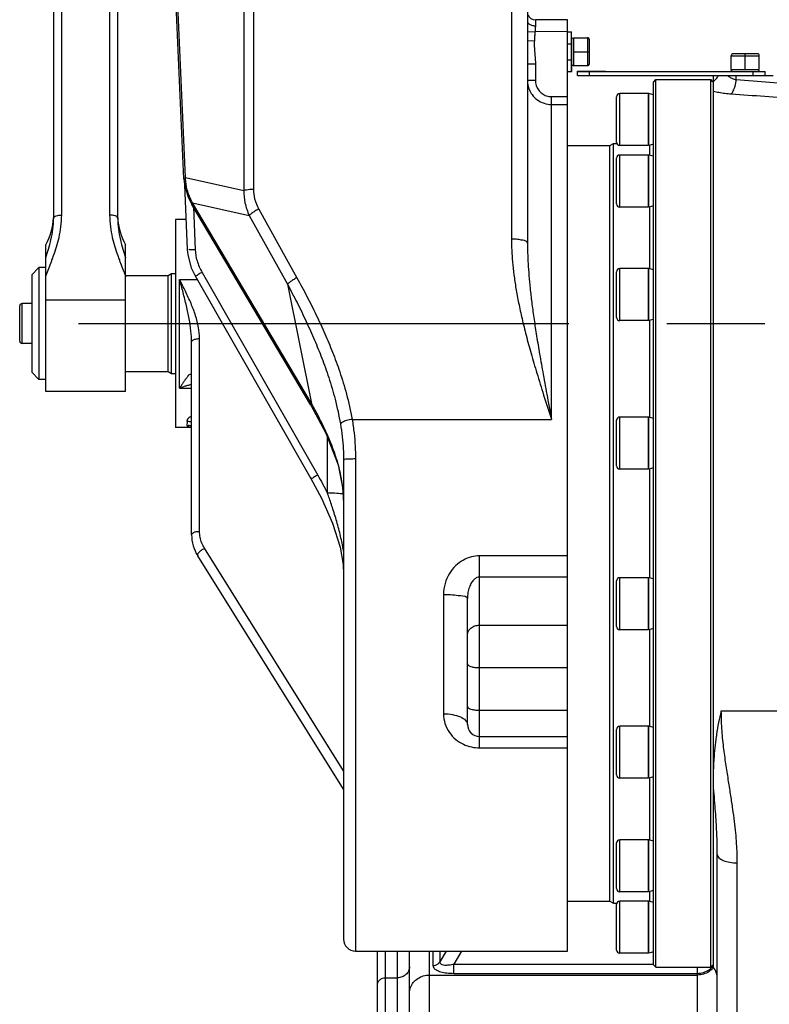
# Model space of a CAD drawing. Header units: millimetres. Extents: x 0 to 1189, y 0 to 841.
# Tile 6 of 88: x 180 to 217, y 511 to 560. Entities that reach past the tile are written whole.
import ezdxf

# ---------------------------------------------------------------- set-up
doc = ezdxf.new("R2010")
doc.units = ezdxf.units.MM
doc.header["$LTSCALE"] = 65.395
doc.linetypes.add('CENTER', pattern=[0.6, 0.375, -0.075, 0.075, -0.075])
doc.layers.get('0').update_dxf_attribs({"linetype": 'CONTINUOUS'})
doc.layers.add('02___PRT_ALL_AXES', color=7, linetype='CONTINUOUS')
doc.layers.add('_BLACK_HOLE', color=7, linetype='CONTINUOUS')

msp = doc.modelspace()

# ---------------------------------------------------------------- linework, layer by layer
at = {"color": 7, "linetype": 'Continuous'}
for p, q in [((181.6493, 550.4246), (181.6493, 679.908)), ((184.8493, 677.0345), (184.8493, 550.4244)), ((205.3493, 607.5013), (205.3493, 549.1606)), ((188.1585, 552.3659), (187.6127, 564.8282)), ((207.3493, 560.3345), (205.7493, 560.3345)), ((207.3493, 513.7349), (207.3493, 560.3345)), ((207.3493, 559.7345), (207.5493, 559.7345)), ((207.5493, 557.7345), (207.5493, 559.7345)), ((207.6493, 559.4345), (207.6493, 558.0345)), ((207.6493, 559.4345), (208.3493, 559.4345)), ((208.4493, 558.1345), (208.4493, 559.3345)), ((216.8493, 558.6345), (215.6493, 558.6345)), ((215.5493, 557.8345), (215.5493, 558.5345)), ((216.9493, 557.8345), (216.9493, 558.5345)), ((207.3493, 557.7345), (207.5693, 557.7345)), ((207.5693, 557.7345), (207.5693, 558.0685)), ((207.6493, 558.0345), (208.3493, 558.0345)), ((207.8493, 557.5345), (207.8493, 557.7645)), ((207.8493, 557.7645), (209.0438, 557.7645)), ((207.8493, 557.7545), (209.2493, 557.7545)), ((207.8493, 557.7345), (217.2493, 557.7345)), ((208.4493, 557.7545), (208.4493, 557.7645)), ((208.7493, 557.7645), (208.7493, 557.7545)), ((209.0438, 557.7645), (209.0438, 557.7545)), ((209.2493, 557.7545), (209.2493, 557.7345)), ((215.5493, 557.8345), (216.9493, 557.8345)), ((217.2493, 557.5345), (217.2493, 557.7345)), ((207.8493, 557.5345), (217.6493, 557.5345)), ((211.6493, 557.2145), (211.7693, 557.3345)), ((211.6493, 513.0547), (211.6493, 557.2143)), ((211.7693, 512.9345), (211.7693, 557.3345)), ((214.5293, 512.9345), (214.5293, 557.3345)), ((214.6311, 557.2327), (214.5293, 557.3345)), ((214.6493, 512.9345), (214.6493, 557.5345)), ((209.8093, 554.1986), (209.8093, 556.4787)), ((209.8093, 551.1228), (209.8093, 553.4028)), ((188.1586, 552.3659), (188.1886, 552.0823)), ((188.1886, 552.0823), (188.3772, 551.4537)), ((188.1909, 552.0746), (188.3269, 548.8323)), ((188.3772, 551.4537), (188.5601, 551.0965)), ((194.5154, 541.0493), (188.5601, 551.0966)), ((181.6493, 550.4244), (181.6493, 550.4246)), ((184.8493, 550.4246), (184.8493, 550.4244)), ((187.7493, 550.3345), (187.7493, 539.9345)), ((188.2639, 550.3345), (187.7493, 550.3345)), ((181.2493, 541.7348), (181.2493, 549.0771)), ((185.2493, 541.7348), (185.2493, 549.0771)), ((188.327, 548.8323), (188.3525, 548.5669)), ((188.727, 547.5187), (194.5119, 537.3745)), ((209.8093, 545.4392), (209.8093, 547.7192)), ((179.9493, 544.2545), (179.9493, 546.0145)), ((188.5493, 534.5685), (188.5493, 544.2123)), ((188.5493, 539.9345), (187.7493, 539.9345)), ((209.8093, 538.0133), (209.8093, 540.2933)), ((195.8773, 538.0557), (196.1209, 536.8465)), ((196.1493, 538.2714), (196.1493, 514.3345)), ((194.5119, 537.3745), (195.041, 536.3888)), ((196.1209, 536.8465), (196.1209, 536.8467)), ((196.1493, 521.8325), (188.8532, 533.5087)), ((195.9788, 533.9417), (196.1266, 533.0727)), ((196.1266, 533.0728), (196.1313, 533.0199)), ((196.1313, 533.0199), (196.1491, 532.6481)), ((196.1491, 532.6481), (196.1493, 532.599)), ((209.8093, 529.9757), (209.8093, 532.2556)), ((202.3493, 525.0752), (202.3493, 531.3771)), ((209.8093, 522.5497), (209.8093, 524.8297)), ((202.9493, 524.4752), (207.3493, 524.4752)), ((209.8093, 516.8663), (209.8093, 519.1462)), ((214.8493, 483.5345), (214.8493, 518.5706)), ((209.8093, 513.7903), (209.8093, 516.0703)), ((197.8493, 509.3869), (197.8493, 513.7345)), ((199.4493, 504.7003), (199.4493, 513.7345)), ((211.6493, 513.0545), (211.7693, 512.9345)), ((214.6493, 513.0545), (214.5293, 512.9345))]:
    msp.add_line(p, q, dxfattribs=at)
at = {"color": 9, "linetype": 'Continuous'}
for p, q in [((182.0493, 550.5612), (182.0493, 679.7568)), ((184.4493, 678.8496), (184.4493, 550.5612)), ((191.1692, 624.4516), (191.1692, 551.7832)), ((191.6377, 624.4555), (191.6377, 551.8379)), ((204.5493, 607.5154), (204.5493, 549.3552)), ((188.2458, 552.4442), (187.6999, 564.9065)), ((205.7493, 560.3345), (205.7493, 560.0342)), ((205.3493, 559.7503), (205.7212, 559.7345)), ((207.3493, 559.7345), (205.7212, 559.7354)), ((205.3493, 559.2914), (205.6977, 559.2708)), ((207.3493, 559.1345), (207.5493, 559.1345)), ((208.3493, 559.4345), (208.3493, 558.0345)), ((207.6493, 558.7345), (208.4493, 558.7345)), ((216.2493, 557.8345), (216.2493, 558.6345)), ((205.3493, 558.1335), (205.7493, 558.1335)), ((205.7493, 558.1335), (205.7493, 557.302)), ((207.3493, 558.3345), (207.5493, 558.3345)), ((215.5493, 558.5345), (216.9493, 558.5345)), ((207.9493, 557.7545), (207.9493, 557.7345)), ((208.4493, 557.5345), (208.4493, 557.7345)), ((209.1493, 557.7545), (209.1493, 557.7345)), ((216.6493, 557.5345), (216.6493, 557.7345)), ((205.3493, 557.302), (205.7493, 557.302)), ((215.7994, 557.3356), (215.7993, 557.5345)), ((206.5493, 540.3391), (206.5493, 556.4858)), ((206.5493, 556.4858), (207.3493, 556.4858)), ((209.9693, 554.0387), (209.9693, 556.6387)), ((206.5493, 556.0941), (207.3493, 556.0941)), ((211.4493, 554.0387), (211.4493, 553.5541)), ((209.9693, 550.9628), (209.9693, 553.5628)), ((188.2458, 552.4442), (191.1692, 551.7832)), ((194.5441, 541.1321), (188.5888, 551.1793)), ((188.5888, 551.1793), (191.4361, 550.5355)), ((188.6366, 550.9675), (188.7266, 548.8231)), ((191.9092, 550.8632), (193.817, 547.4222)), ((211.4493, 550.9628), (211.4493, 547.8706)), ((191.4361, 550.5355), (193.3439, 547.0944)), ((209.9693, 545.2792), (209.9693, 547.8792)), ((185.229, 547.5271), (185.2493, 547.4688)), ((187.9493, 541.9069), (187.9493, 547.3321)), ((187.9493, 547.3321), (188.8334, 547.3321)), ((189.0744, 547.691), (194.8594, 537.5468)), ((193.3439, 547.0944), (194.5441, 541.1321)), ((180.0693, 544.1345), (180.0693, 546.1345)), ((185.2493, 546.2973), (181.2493, 546.2973)), ((211.4493, 545.2878), (211.4493, 540.4447)), ((188.9493, 534.7376), (188.9493, 544.3814)), ((187.9493, 541.9069), (188.5493, 541.9069)), ((194.5732, 541.0811), (194.5441, 541.1321)), ((209.9693, 537.8533), (209.9693, 540.4533)), ((196.5802, 540.3388), (206.5493, 540.3391)), ((195.3493, 536.6399), (195.3493, 539.4256)), ((196.7493, 538.3618), (196.7493, 513.7345)), ((211.4493, 537.8533), (211.4493, 532.4156)), ((196.1209, 536.8467), (196.1213, 536.8565)), ((196.1493, 522.7563), (189.1924, 533.8897)), ((202.9493, 523.9049), (202.9493, 533.5118)), ((207.3493, 533.5118), (202.9493, 533.5118)), ((196.1493, 533.0666), (196.1266, 533.0727)), ((207.3493, 532.45), (202.9493, 532.45)), ((209.9693, 529.8156), (209.9693, 532.4156)), ((201.1493, 531.5766), (201.1493, 525.6093)), ((202.9493, 530.0419), (207.3493, 530.0419)), ((211.4493, 529.8242), (211.4493, 524.9811)), ((202.9493, 527.9176), (207.3493, 527.9176)), ((202.9493, 525.788), (207.3493, 525.788)), ((215.0493, 525.7532), (232.0737, 525.7524)), ((209.9693, 522.3897), (209.9693, 524.9897)), ((202.9493, 523.9049), (207.3493, 523.9049)), ((211.4493, 522.3983), (211.4493, 519.3062)), ((209.9693, 516.7062), (209.9693, 519.3062)), ((215.8494, 484.1261), (215.8493, 518.148)), ((211.4493, 516.7148), (211.4493, 516.2303)), ((209.9693, 513.6303), (209.9693, 516.2303)), ((198.2493, 509.7146), (198.2493, 513.7345)), ((198.8493, 504.1565), (198.8493, 513.7345)), ((200.4493, 512.5386), (200.4494, 513.7345)), ((200.6184, 513.7345), (200.6184, 513.0139)), ((200.9648, 513.7345), (200.9648, 513.1951)), ((201.2823, 513.7345), (200.9648, 513.1951)), ((202.0533, 513.7345), (201.6728, 513.0881)), ((201.6728, 512.622), (201.6728, 513.0881)), ((201.6728, 513.0881), (211.6493, 513.0881)), ((213.8493, 503.331), (213.8493, 512.9345)), ((198.2493, 512.401), (198.8493, 512.401)), ((200.4493, 510.3407), (200.4493, 512.5386)), ((200.4493, 512.5386), (213.8493, 512.5386)), ((201.6728, 512.622), (213.8493, 512.622))]:
    msp.add_line(p, q, dxfattribs=at)
at = {"color": 7, "linetype": 'Continuous'}
for points in [[(188.3525, 548.5669), (188.534, 547.9146), (188.727, 547.5187)], [(194.5154, 541.0493), (195.2626, 539.6505), (195.8773, 538.0557)], [(196.1209, 536.8467), (196.1307, 536.7423), (196.149, 536.3537), (196.1493, 536.2986)], [(195.041, 536.3888), (195.5959, 535.148), (195.9788, 533.9417)]]:
    msp.add_lwpolyline(points, dxfattribs=at)
at = {"color": 9, "linetype": 'Continuous'}
msp.add_lwpolyline([(188.3151, 540.0515), (188.3169, 540.0317), (188.3286, 540.0147), (188.3493, 539.9999)], dxfattribs=at)
at = {"color": 7, "linetype": 'Continuous'}
for centre, radius, start, end in [((205.7493, 560.7345), 0.4, 202.49998, 270), ((208.3493, 559.3345), 0.1, 0, 90), ((215.6493, 558.5345), 0.1, 90, 180), ((216.8493, 558.5345), 0.1, 0, 90), ((208.3493, 558.1345), 0.1, 270, 360), ((209.9693, 556.4787), 0.16, 90, 180), ((209.9693, 554.1987), 0.16, 180, 270), ((209.9693, 553.4028), 0.16, 90, 180), ((209.9693, 551.1228), 0.16, 180, 270), ((178.6493, 550.5741), 3, 330.07357, 357.16154), ((187.8493, 550.5741), 3, 182.83822, 209.92643), ((209.9693, 547.7192), 0.16, 90, 180), ((180.0693, 546.0145), 0.12, 90, 180), ((209.9693, 545.4392), 0.16, 180, 270), ((180.0693, 544.2545), 0.12, 180, 270), ((209.9693, 540.2933), 0.16, 90, 180), ((209.9693, 538.0133), 0.16, 180, 270), ((190.5493, 534.5685), 2, 180, 212), ((209.9693, 532.2556), 0.16, 90, 180), ((209.9693, 529.9756), 0.16, 180, 270), ((202.9493, 525.0752), 0.6, 180, 270), ((209.9693, 524.8297), 0.16, 90, 180), ((209.9693, 522.5497), 0.16, 180, 270), ((209.9693, 519.1462), 0.16, 90, 180), ((209.9693, 516.8662), 0.16, 180, 270), ((209.9693, 516.0703), 0.16, 90, 180), ((196.7493, 514.3345), 0.6, 180, 270), ((209.9693, 513.7903), 0.16, 180, 270), ((213.8493, 512.3345), 1, 0, 36.8699)]:
    msp.add_arc(centre, radius, start, end, dxfattribs=at)
at = {"color": 9, "linetype": 'Continuous'}
for points, start_tangent, end_tangent in [([(205.3493, 560.234), (205.5493, 560.061), (205.7493, 560.0342)], (0, -1), (1, 0.0000261)), ([(205.7212, 559.7354), (205.7105, 559.5048), (205.6977, 559.2708)], (-0.0425664, -0.9990936), (-0.0589971, -0.9982582)), ([(205.7493, 560.0342), (205.7323, 559.8455), (205.7361, 559.738)], (-0.0001406, -1), (0.1726924, -0.9849758)), ([(205.6977, 559.2708), (205.6921, 559.1345), (205.6923, 558.9873), (205.6995, 558.8295), (205.7131, 558.6621), (205.7295, 558.4877), (205.7436, 558.3091), (205.7493, 558.1335)], (-0.0590103, -0.9982574), (-0.0000133, -1)), ([(205.7493, 557.302), (205.7887, 557.0491), (205.9032, 556.8209), (206.0809, 556.6405), (206.3037, 556.5253), (206.5493, 556.4858)], (-0.0006598, -0.9999998), (0.9999997, 0.0007343)), ([(214.6493, 557.251), (214.7925, 557.3803), (214.9078, 557.5345)], (0.8036488, 0.5951038), (0.5177014, 0.8555614)), ([(215.3599, 557.5345), (215.4957, 557.448), (215.6443, 557.3809), (215.7452, 557.3488)], (0.8013341, -0.5982171), (0.9657027, -0.2596504)), ([(215.5493, 556.6264), (215.6487, 556.7702), (215.7356, 557.0169), (215.7993, 557.3357)], (0.7656083, 0.643307), (0.1422158, 0.9898357)), ([(215.7452, 557.3488), (215.7994, 557.3356)], (0.9657027, -0.2596504), (0.9767934, -0.2141839)), ([(215.7994, 557.3356), (217.4678, 557.205), (219.1345, 557.0621), (220.7992, 556.9067)], (0.9972208, -0.074503), (0.9952946, -0.0968953)), ([(214.6493, 556.7593), (214.9265, 556.7019), (215.2295, 556.6571), (215.5493, 556.6264)], (0.9720566, -0.2347468), (0.9974357, -0.0715683)), ([(215.5493, 556.6264), (217.2178, 556.5013), (218.8845, 556.3646), (220.5493, 556.2159)], (0.9974543, -0.0713085), (0.9956889, -0.0927554)), ([(188.1935, 552.3614), (188.2458, 552.4442)], (0.1266743, 0.9919444), (0.9258297, 0.3779408)), ([(188.2472, 552.3789), (188.2458, 552.4442)], (-0.0359629, 0.9993531), (-0.0073102, 0.9999733)), ([(188.5888, 551.1793), (188.3309, 551.8268), (188.2472, 552.3789)], (-0.4712849, 0.881981), (-0.0359629, 0.9993531)), ([(191.1692, 551.7832), (191.2192, 551.1754), (191.4361, 550.5355)], (-0.0456055, -0.9989595), (0.4281546, -0.9037055)), ([(191.6377, 551.8379), (191.4611, 551.8315), (191.3002, 551.8127), (191.1692, 551.7832)], (-1, 0.0000511), (-0.9567425, -0.290936)), ([(191.6377, 551.8379), (191.7029, 551.3645), (191.9092, 550.8632)], (0.0001315, -1), (0.484899, -0.8745701)), ([(188.5957, 551.1411), (188.5888, 551.1793)], (-0.7813883, 0.6240452), (0.6200101, 0.7845939)), ([(191.9092, 550.8632), (191.7182, 550.7538), (191.5531, 550.6394), (191.4361, 550.5355)], (-0.886627, -0.4624852), (-0.6805313, -0.732719)), ([(181.5642, 548.3152), (181.6465, 548.5414), (181.7887, 548.9703), (181.9161, 549.4457), (182.011, 549.9742), (182.0493, 550.5612)], (0.3485821, 0.9372782), (0.0000906, 1)), ([(181.6493, 550.4244), (181.8493, 550.5429), (182.0493, 550.5612)], (0, 1), (1, 0)), ([(184.8493, 550.4244), (184.6493, 550.5429), (184.4493, 550.5612)], (0, 1), (-1, 0.0000018)), ([(184.4493, 550.5612), (184.4877, 549.9737), (184.5826, 549.4452), (184.7101, 548.9699), (184.8522, 548.5411), (184.9345, 548.3152)], (0.0000969, -1), (0.3485815, -0.9372785)), ([(204.5493, 549.3552), (204.5621, 548.8079), (204.6024, 548.214), (204.6724, 547.5752), (204.7738, 546.8919), (204.9083, 546.1614), (205.0779, 545.3801), (205.2841, 544.5432), (205.5305, 543.6386), (205.8215, 542.6486), (206.1608, 541.555), (206.5493, 540.3391)], (-0.000003, -1), (0.3058497, -0.9520798)), ([(205.3493, 549.1606), (205.115, 549.2982), (204.8555, 549.3404), (204.5493, 549.3552)], (0, 1), (-1, 0.0000001)), ([(188.7266, 548.8231), (188.5139, 548.8183), (188.4056, 548.8484)], (-0.999134, -0.0416073), (-0.2005587, 0.9796817)), ([(188.7266, 548.8231), (188.8222, 548.2718), (189.0744, 547.691)], (0.0420713, -0.9991146), (0.4953487, -0.8686942)), ([(205.3493, 549.1606), (205.357, 548.6678), (205.3812, 548.126), (205.4232, 547.5351), (205.484, 546.8937), (205.5647, 546.1977), (205.6664, 545.4418), (205.7902, 544.6198), (205.938, 543.718), (206.1126, 542.717), (206.3162, 541.5972), (206.5493, 540.3391)], (-0.0000009, -1), (0.1824247, -0.9832198)), ([(181.3681, 547.7969), (181.503, 548.1524), (181.5642, 548.3152)], (0.3513391, 0.9362483), (0.3485821, 0.9372782)), ([(184.9345, 548.3152), (184.9957, 548.1523), (185.1306, 547.7968), (185.229, 547.5271)], (0.3485815, -0.9372785), (0.3318155, -0.9433443)), ([(181.2493, 547.4688), (181.3681, 547.7969)], (0.3253437, 0.9455958), (0.3513391, 0.9362483)), ([(188.9493, 544.3814), (188.8966, 544.9365), (188.7484, 545.5225), (188.5197, 546.1343), (188.241, 546.7452), (187.9493, 547.3321)], (0.0004253, 0.9999999), (-0.4498503, 0.893104)), ([(188.5493, 544.2123), (188.5177, 544.7587), (188.4288, 545.3634), (188.2916, 546.0197), (188.1244, 546.6898), (187.9493, 547.3321)], (0.0001406, 1), (-0.268679, 0.9632298)), ([(189.0744, 547.691), (188.9072, 547.5992), (188.7507, 547.5396)], (-0.8695695, -0.4938105), (-0.6610168, 0.7503711)), ([(193.817, 547.4222), (193.626, 547.3127), (193.4609, 547.1983), (193.3439, 547.0945)], (-0.8866269, -0.4624853), (-0.6805314, -0.7327189)), ([(193.817, 547.4222), (194.3113, 546.5026), (194.7848, 545.5575), (195.2185, 544.6155), (195.5971, 543.7069), (195.9597, 542.718), (196.2982, 541.6057), (196.5802, 540.3388)], (0.4848871, -0.8745768), (0.1715476, -0.9851758)), ([(193.3439, 547.0944), (193.8232, 546.1782), (194.2808, 545.2385), (194.6983, 544.3044), (195.061, 543.406), (195.4065, 542.4327), (195.7269, 541.3442), (195.9921, 540.1128)], (0.4751835, -0.8798867), (0.1661245, -0.9861048)), ([(188.5493, 544.2123), (188.6029, 544.2968), (188.7493, 544.3587), (188.9493, 544.3814)], (0, 1), (1, 0.0000021)), ([(188.5493, 542.5474), (188.453, 542.5824), (188.3473, 542.4747), (188.2564, 542.3598), (188.1664, 542.235), (188.0871, 542.1188), (188.0023, 541.9898), (187.9493, 541.9069)], (-0.002406, 0.9999971), (-0.5349738, -0.8448687)), ([(188.4706, 542.0613), (188.3022, 542.0176), (188.1448, 541.9713), (187.9493, 541.9069)], (-0.9725724, -0.2326003), (-0.9441514, -0.3295121)), ([(188.5493, 542.0793), (188.4706, 542.0613)], (-0.9769663, -0.2133937), (-0.9725724, -0.2326003)), ([(194.551, 541.0939), (194.544, 541.1321)], (-0.781387, 0.6240468), (0.6200317, 0.7845768)), ([(195.9297, 537.909), (195.6213, 538.884), (195.2702, 539.7291), (194.9059, 540.4725), (194.5732, 541.0811)], (-0.2486889, 0.9685834), (-0.4955627, 0.8685721)), ([(188.5488, 540.4975), (188.493, 540.4662), (188.3493, 540.3444)], (-0.8863306, -0.4630529), (-0.5929032, -0.8052737)), ([(188.3151, 540.2426), (188.3213, 540.1358), (188.2906, 540.0739)], (0.1055828, -0.9944105), (-0.6746771, -0.7381131)), ([(188.3493, 540.3444), (188.3151, 540.2426)], (-0.5920267, -0.8059184), (0.1058456, -0.9943826)), ([(188.3151, 540.2426), (188.5517, 540.2113)], (0.999944, 0.0105804), (0.9629108, -0.2698197)), ([(188.3151, 540.0515), (188.552, 540.0148)], (0.9999783, -0.006581), (0.9554338, -0.2952056)), ([(188.3493, 539.9999), (188.4788, 539.9638)], (0.8755132, -0.4831942), (0.9901598, -0.1399413)), ([(188.4788, 539.9638), (188.5493, 539.9551)], (0.9901598, -0.1399413), (0.9946115, -0.1036725)), ([(196.5801, 540.3391), (196.3033, 540.2768), (196.0908, 540.195), (195.9921, 540.1128)], (-0.9868348, -0.1617318), (-0.3848606, -0.9229747)), ([(195.9921, 540.1128), (196.0814, 539.4745), (196.1328, 538.8604), (196.1493, 538.2714)], (0.1661464, -0.9861011), (-0.0000005, -1)), ([(196.5802, 540.3388), (196.676, 539.6574), (196.7314, 538.9979), (196.7493, 538.3618)], (0.166934, -0.9859681), (-0.000003, -1)), ([(196.7493, 538.3618), (196.4493, 538.3497), (196.1493, 538.2713)], (-1, 0), (0, -1)), ([(194.8594, 537.5468), (194.6922, 537.455), (194.5356, 537.3954)], (-0.8695695, -0.4938105), (-0.6610561, 0.7503365)), ([(194.8594, 537.5468), (195.0995, 537.1153), (195.3493, 536.6399)], (0.4953836, -0.8686743), (0.4530588, -0.8914806)), ([(196.1212, 536.8565), (195.9297, 537.909)], (-0.0998161, 0.9950059), (-0.2486889, 0.9685834)), ([(196.1497, 536.6132), (195.8085, 536.6339), (195.3493, 536.6399)], (-0.9982394, -0.0593134), (-1, 0.0000001)), ([(196.1099, 533.9728), (196.0412, 534.3129), (195.9577, 534.6711), (195.8615, 535.0394), (195.7566, 535.4056), (195.6481, 535.758), (195.5414, 536.0853), (195.4412, 536.3794), (195.3493, 536.6399)], (-0.1821952, 0.9832624), (-0.337163, 0.9414463)), ([(196.1493, 536.2986), (196.1424, 536.5755), (196.1212, 536.8565)], (-0.0000024, 1), (-0.0998404, 0.9950035)), ([(188.5493, 534.5685), (188.6029, 534.653), (188.7493, 534.7149), (188.9493, 534.7376)], (0, 1), (1, 0)), ([(189.1924, 533.8897), (189.0602, 534.1521), (188.9771, 534.4408), (188.9493, 534.7376)], (-0.5298144, 0.8481136), (-0.0000649, 1)), ([(188.8532, 533.5087), (188.9202, 533.6862), (189.0413, 533.7953), (189.1924, 533.8897)], (-0.5299193, 0.8480481), (0.8896513, 0.4566405)), ([(196.1504, 533.7386), (196.1099, 533.9728)], (-0.1583378, 0.987385), (-0.1821952, 0.9832624)), ([(202.9493, 533.5118), (202.5505, 533.4621), (202.1454, 533.3022), (201.7648, 533.0225), (201.444, 532.6229), (201.2262, 532.1239), (201.1493, 531.5766)], (-0.9999997, 0.0007496), (0.000003, -1)), ([(202.9493, 532.45), (202.8166, 532.4217), (202.6814, 532.331), (202.5545, 532.1731), (202.4475, 531.9497), (202.3749, 531.6744), (202.3493, 531.3771)], (-0.9999998, 0.0006559), (-0.0000694, -1)), ([(201.1493, 531.5766), (201.6085, 531.5614), (201.9978, 531.5182), (202.3493, 531.3771)], (1, 0), (0, -1)), ([(202.3493, 529.5565), (202.395, 529.7422), (202.525, 529.8997), (202.7197, 530.0049), (202.9493, 530.0419)], (0, 1), (1, 0)), ([(202.3493, 528.103), (202.525, 527.9719), (202.7197, 527.9317), (202.9493, 527.9176)], (0, -1), (1, 0)), ([(202.3493, 525.9735), (202.525, 525.8424), (202.7197, 525.8022), (202.9493, 525.788)], (0, -1), (1, 0)), ([(215.8493, 518.148), (215.8409, 518.6106), (215.815, 519.11), (215.7707, 519.6461), (215.7076, 520.2227), (215.6258, 520.8424), (215.5269, 521.5082), (215.4139, 522.2253), (215.2937, 522.9984), (215.1786, 523.8318), (215.0873, 524.7429), (215.0493, 525.7532)], (0.0000089, 1), (-0.0002042, 1)), ([(201.1493, 525.6093), (201.2255, 525.1186), (201.443, 524.6761), (201.7639, 524.3266), (202.1443, 524.0849), (202.55, 523.9475), (202.9493, 523.9049)], (-0.0000026, -1), (0.9999999, 0.0003951)), ([(201.1493, 525.6093), (201.6085, 525.5686), (201.9978, 525.4529), (202.258, 525.2796), (202.3493, 525.0752)], (1, -0.0000059), (0, -1)), ([(214.8493, 518.5706), (214.8455, 518.9506), (214.8336, 519.3659), (214.8133, 519.818), (214.7844, 520.311), (214.7469, 520.8489), (214.7014, 521.4358), (214.6493, 522.072)], (0.0000027, 1), (-0.082096, 0.9966244)), ([(214.8493, 518.5706), (214.9254, 518.4089), (215.1422, 518.2718), (215.4666, 518.1802), (215.8493, 518.148)], (0, -1), (1, 0.0000521)), ([(199.4493, 512.9448), (199.4036, 512.7367), (199.2736, 512.5603), (199.0789, 512.4424), (198.8493, 512.401)], (0, -1), (-1, 0)), ([(200.6184, 513.0139), (200.6635, 512.8973), (200.7948, 512.7925), (201.0114, 512.7052), (201.3098, 512.6446), (201.6728, 512.622)], (-0.0027127, -0.9999963), (0.9999999, 0.0003492)), ([(200.6184, 513.0139), (200.7552, 513.0357), (200.8755, 513.0987), (200.9648, 513.1951)], (1, -0.0000303), (0.537264, 0.8434141)), ([(200.9648, 513.1951), (201.0723, 513.065), (201.2176, 513.0381), (201.4216, 513.0441), (201.6728, 513.0881)], (-0.09847, -0.99514), (0.9727963, 0.2316623)), ([(213.8493, 512.622), (214.1573, 512.6683), (214.4359, 512.8028), (214.5591, 512.9032)], (1, -0.0003105), (0.7220463, 0.6918447)), ([(214.6052, 512.8517), (214.4371, 512.7117), (214.1583, 512.583), (213.8493, 512.5386)], (-0.6910676, -0.7227901), (-1, 0)), ([(214.5591, 512.9032), (214.6507, 513.0041)], (0.7220463, 0.6918447), (0.6176295, 0.7864692)), ([(214.6583, 512.9122), (214.6052, 512.8517)], (-0.6255419, -0.7801906), (-0.6910676, -0.7227901)), ([(197.8493, 512.0385), (197.8798, 512.1772), (197.9665, 512.2948), (198.0962, 512.3734), (198.2493, 512.401)], (0, 1), (1, 0)), ([(199.4493, 511.6323), (199.4983, 511.9124), (199.6403, 512.1651), (199.8615, 512.3656), (200.1403, 512.4943), (200.4493, 512.5386)], (0, 1), (1, 0))]:
    msp.add_spline(points, degree=3, dxfattribs=dict(at, start_tangent=start_tangent, end_tangent=end_tangent))
at = {"color": 7, "linetype": 'Continuous'}
for points, start_tangent, end_tangent in [([(205.3509, 557.2399), (205.4086, 556.927)], (0.0514366, -0.9986763), (0.308332, -0.9512788)), ([(205.4086, 556.927), (205.5442, 556.6421)], (0.308332, -0.9512788), (0.5437597, -0.839241)), ([(205.5442, 556.6421), (205.5802, 556.5896), (205.8464, 556.323), (206.1802, 556.1526)], (0.5437597, -0.839241), (0.9510108, -0.3091576)), ([(206.1802, 556.1526), (206.5493, 556.0941)], (0.9510108, -0.3091576), (0.9999999, 0.0003867)), ([(181.2493, 548.4314), (181.3872, 548.8613), (181.5136, 549.3316), (181.6098, 549.85), (181.6493, 550.4244)], (0.3184277, 0.9479472), (0.0000716, 1)), ([(184.8493, 550.4244), (184.8889, 549.8497), (184.9851, 549.3313), (185.1115, 548.8612), (185.2493, 548.4314)], (0.0000767, -1), (0.3184256, -0.9479478)), ([(214.8094, 524.4727), (214.8248, 524.5792), (215.0495, 525.7532)], (0.1398085, 0.9901786), (0.227748, 0.9737201)), ([(214.6919, 523.3396), (214.8094, 524.4727)], (0.068597, 0.9976445), (0.1398085, 0.9901786)), ([(214.6784, 523.1232), (214.6919, 523.3396)], (0.0564028, 0.9984081), (0.068597, 0.9976445)), ([(214.6493, 522.0771), (214.6667, 522.8892)], (-0.0002526, 1), (0.0434045, 0.9990576)), ([(214.6667, 522.8892), (214.6784, 523.1232)], (0.0434045, 0.9990576), (0.0564028, 0.9984081))]:
    msp.add_spline(points, degree=3, dxfattribs=dict(at, start_tangent=start_tangent, end_tangent=end_tangent))
at = {"layer": '02___PRT_ALL_AXES', "color": 7, "linetype": 'Continuous'}
for p, q in [((207.5493, 559.3907), (207.6392, 559.4345)), ((207.6392, 559.4345), (207.6392, 558.0345)), ((207.6392, 559.4345), (207.6493, 559.4138)), ((207.5493, 558.0782), (207.6392, 558.0345)), ((207.6392, 558.0345), (207.6493, 558.0552)), ((215.5493, 557.8244), (215.57, 557.8345)), ((215.5931, 557.7345), (215.5493, 557.8244)), ((216.9493, 557.8244), (215.5493, 557.8244)), ((216.9056, 557.7345), (216.9493, 557.8244)), ((216.9493, 557.8244), (216.9286, 557.8345)), ((211.7693, 557.3345), (214.5293, 557.3345)), ((211.4093, 556.6387), (209.9693, 556.6387)), ((211.4178, 556.6387), (211.4093, 556.6076)), ((211.4093, 554.0387), (211.4093, 556.6386)), ((211.4178, 554.0387), (211.4178, 556.6387)), ((211.6493, 556.5753), (211.4178, 556.6387)), ((207.3493, 554.0345), (209.4761, 554.0345)), ((209.4761, 554.0345), (209.6493, 554.1345)), ((209.4761, 516.2345), (209.4761, 554.0345)), ((209.6493, 516.1345), (209.6493, 554.1345)), ((209.6493, 554.1345), (209.8242, 554.1345)), ((211.4093, 554.0387), (209.9693, 554.0387)), ((211.4178, 554.0387), (211.4093, 554.0697)), ((211.6493, 554.102), (211.4178, 554.0387)), ((211.4093, 553.5628), (209.9693, 553.5628)), ((211.4093, 550.9628), (211.4093, 553.5628)), ((211.4178, 553.5628), (211.4093, 553.5317)), ((211.4178, 550.9628), (211.4178, 553.5628)), ((211.6493, 553.4994), (211.4178, 553.5628)), ((211.4093, 550.9628), (209.9693, 550.9628)), ((211.4178, 550.9628), (211.4093, 550.9938)), ((211.6493, 551.0261), (211.4178, 550.9628)), ((180.9093, 547.9345), (180.5493, 547.5745)), ((180.9093, 547.9345), (180.9093, 542.3345)), ((181.2493, 547.9345), (180.9093, 547.9345)), ((211.4093, 547.8792), (209.9693, 547.8792)), ((211.4093, 545.2792), (211.4093, 547.8792)), ((211.4178, 547.8792), (211.4093, 547.8481)), ((211.4178, 545.2792), (211.4178, 547.8792)), ((211.6493, 547.8159), (211.4178, 547.8792)), ((180.5493, 547.5745), (180.5493, 542.6945)), ((185.2493, 547.5345), (187.3761, 547.5345)), ((187.3761, 547.5345), (187.5493, 547.6345)), ((187.3761, 542.7345), (187.3761, 547.5345)), ((187.5493, 542.6345), (187.5493, 547.6345)), ((187.5493, 547.6345), (187.7493, 547.6345)), ((180.5493, 546.1345), (180.0693, 546.1345)), ((211.6493, 545.3425), (211.4178, 545.2792)), ((211.4093, 545.2792), (209.9693, 545.2792)), ((211.4178, 545.2792), (211.4093, 545.3103)), ((180.5493, 544.1345), (180.0693, 544.1345)), ((180.9093, 542.3345), (180.5493, 542.6945)), ((185.2493, 542.7345), (187.3761, 542.7345)), ((187.3761, 542.7345), (187.5493, 542.6345)), ((187.5493, 542.6345), (187.7493, 542.6345)), ((181.2493, 542.3345), (180.9093, 542.3345)), ((185.2493, 541.7345), (181.2493, 541.7345)), ((211.4093, 540.4533), (209.9693, 540.4533)), ((211.4093, 537.8534), (211.4093, 540.4533)), ((211.4178, 540.4533), (211.4093, 540.4222)), ((211.4178, 537.8533), (211.4178, 540.4533)), ((211.6493, 540.39), (211.4178, 540.4533)), ((211.4093, 537.8533), (209.9693, 537.8533)), ((211.4178, 537.8533), (211.4093, 537.8844)), ((211.6493, 537.9167), (211.4178, 537.8533)), ((211.4093, 532.4156), (209.9693, 532.4156)), ((211.4093, 529.8156), (211.4093, 532.4156)), ((211.4178, 532.4156), (211.4093, 532.3845)), ((211.4178, 529.8156), (211.4178, 532.4156)), ((211.6493, 532.3523), (211.4178, 532.4156)), ((211.4093, 529.8156), (209.9693, 529.8156)), ((211.4178, 529.8156), (211.4093, 529.8467)), ((211.6493, 529.8789), (211.4178, 529.8156)), ((211.4093, 524.9897), (209.9693, 524.9897)), ((211.4093, 522.3898), (211.4093, 524.9897)), ((211.4178, 524.9897), (211.4093, 524.9586)), ((211.4178, 522.3897), (211.4178, 524.9897)), ((211.6493, 524.9264), (211.4178, 524.9897)), ((211.4093, 522.3897), (209.9693, 522.3897)), ((211.4178, 522.3897), (211.4093, 522.4208)), ((211.6493, 522.4531), (211.4178, 522.3897)), ((211.4093, 519.3062), (209.9693, 519.3062)), ((211.4093, 516.7062), (211.4093, 519.3062)), ((211.4178, 519.3062), (211.4093, 519.2751)), ((211.4178, 516.7062), (211.4178, 519.3062)), ((211.6493, 519.2429), (211.4178, 519.3062)), ((211.6493, 516.7695), (211.4178, 516.7062)), ((211.4093, 516.7062), (209.9693, 516.7062)), ((211.4178, 516.7062), (211.4093, 516.7373)), ((207.3493, 516.2345), (209.4761, 516.2345)), ((209.4761, 516.2345), (209.6493, 516.1345)), ((209.6493, 516.1345), (209.8242, 516.1345)), ((211.4093, 516.2303), (209.9693, 516.2303)), ((211.4093, 513.6303), (211.4093, 516.2303)), ((211.4178, 516.2303), (211.4093, 516.1992)), ((211.4178, 513.6303), (211.4178, 516.2303)), ((211.6493, 516.167), (211.4178, 516.2303)), ((196.7493, 513.7345), (207.3493, 513.7345)), ((211.4093, 513.6303), (209.9693, 513.6303)), ((211.4178, 513.6303), (211.4093, 513.6614)), ((211.6493, 513.6936), (211.4178, 513.6303)), ((211.7693, 512.9345), (214.5293, 512.9345))]:
    msp.add_line(p, q, dxfattribs=at)
at = {"layer": '02___PRT_ALL_AXES', "color": 7, "linetype": 'CENTER'}
msp.add_line((182.897, 545.1345), (271.7798, 545.1345), dxfattribs=at)
at = {"layer": '_BLACK_HOLE', "color": 7, "linetype": 'CENTER'}
msp.add_line((184.7493, 545.1345), (199.2493, 545.1345), dxfattribs=at)

doc.saveas('drawing.dxf')
